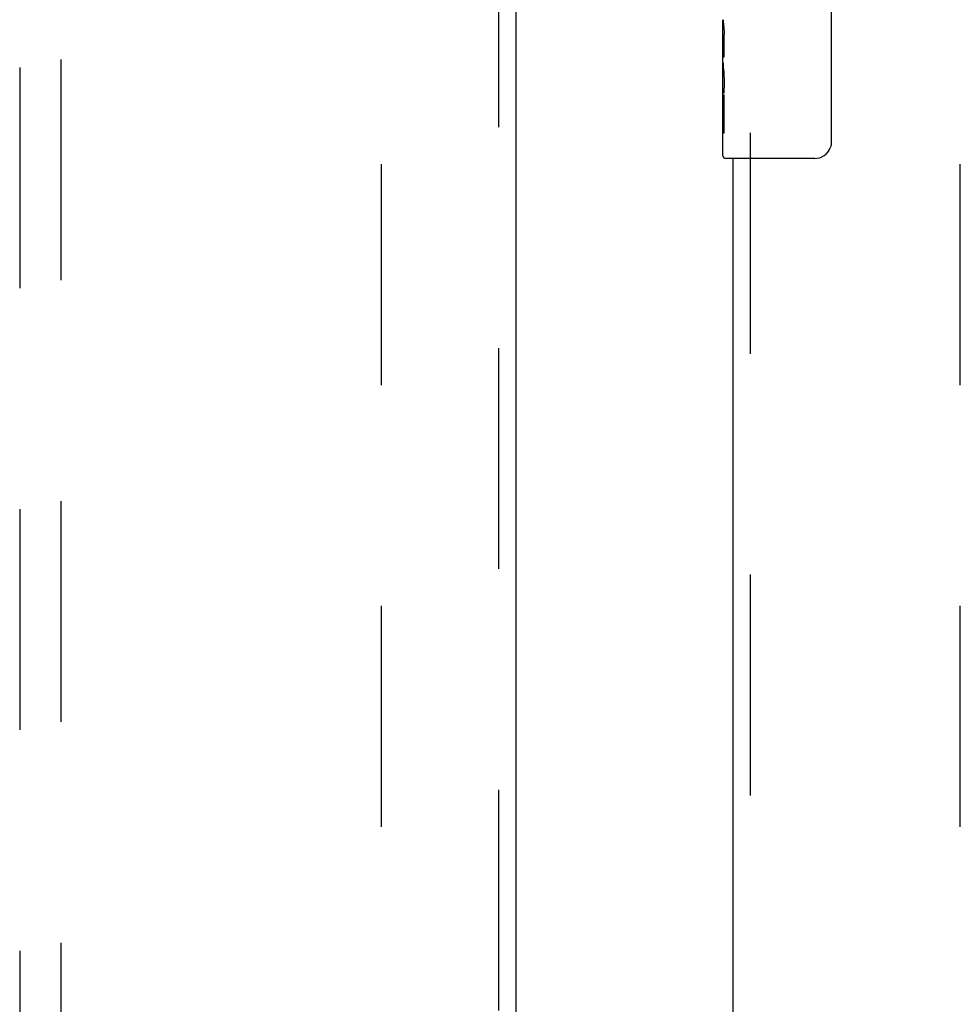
# Model space of a CAD drawing. Header units: inches. Extents: x 0 to 243, y 0 to 157.
# Tile 53 of 63: x 80.64 to 86.32, y 83.81 to 89.76. Entities that reach past the tile are written whole.
import ezdxf

# ---------------------------------------------------------------- set-up
doc = ezdxf.new("R2010")
doc.units = ezdxf.units.IN
doc.header["$LTSCALE"] = 13.357143
doc.header["$MEASUREMENT"] = 0
doc.linetypes.add('HIDDEN', pattern=[0.2, 0.1, -0.1])
for name, color, linetype in [('DEFAULT_2', 8, 'HIDDEN'), ('LEFTHAND_DOOR_ASSEMBLY', 7, 'CONTINUOUS'), ('RIGHTHAND_DOOR_ASSEMBLY', 7, 'CONTINUOUS')]:
    doc.layers.add(name, color=color, linetype=linetype)

msp = doc.modelspace()

# ---------------------------------------------------------------- linework, layer by layer
at = {"layer": 'DEFAULT_2', "color": 8, "linetype": 'HIDDEN'}
for p, q in [((82.8232, 50.1541), (82.8232, 111.1961)), ((86.3232, 50.1541), (86.3232, 111.1961))]:
    msp.add_line(p, q, dxfattribs=at)
at = {"layer": 'LEFTHAND_DOOR_ASSEMBLY', "color": 8, "linetype": 'HIDDEN'}
for p, q in [((83.5317, 111.8211), (83.5317, 49.5291)), ((80.6357, 110.8476), (80.6357, 82.8457)), ((80.8857, 82.8457), (80.8857, 110.8476))]:
    msp.add_line(p, q, dxfattribs=at)
at = {"layer": 'LEFTHAND_DOOR_ASSEMBLY', "color": 3, "linetype": 'Continuous'}
msp.add_line((83.6357, 111.8211), (83.6357, 49.5291), dxfattribs=at)
at = {"layer": 'RIGHTHAND_DOOR_ASSEMBLY', "color": 7, "linetype": 'Continuous'}
for p, q in [((85.5431, 89.8251), (85.5431, 89.0251)), ((84.8882, 89.5066), (84.8882, 89.7636)), ((84.8939, 89.708), (84.8882, 89.708)), ((84.8952, 89.5402), (84.8952, 89.6766)), ((84.8882, 89.5402), (84.8952, 89.5402)), ((84.8882, 88.9401), (84.8882, 89.5039)), ((84.8898, 89.4774), (84.8882, 89.4774)), ((84.8882, 89.3456), (84.8941, 89.3456)), ((84.8882, 89.3096), (84.8952, 89.3096)), ((84.8952, 89.0792), (84.8952, 89.3096)), ((84.8882, 89.2467), (84.8952, 89.2467)), ((84.8882, 89.0792), (84.8952, 89.0792)), ((85.4432, 88.9251), (84.9032, 88.9251))]:
    msp.add_line(p, q, dxfattribs=at)
at = {"layer": 'RIGHTHAND_DOOR_ASSEMBLY', "color": 8, "linetype": 'HIDDEN'}
msp.add_line((85.0522, 89.0801), (85.0522, 72.2701), dxfattribs=at)
at = {"layer": 'RIGHTHAND_DOOR_ASSEMBLY', "color": 3, "linetype": 'Continuous'}
msp.add_line((84.9482, 88.9251), (84.9482, 72.4251), dxfattribs=at)
at = {"layer": 'RIGHTHAND_DOOR_ASSEMBLY', "color": 7, "linetype": 'Continuous'}
for points in [[(84.8882, 89.7644), (84.8884, 89.7606), (84.8887, 89.756), (84.8893, 89.7506), (84.8909, 89.7374)], [(84.8909, 89.7374), (84.8918, 89.7298), (84.8927, 89.7217), (84.8935, 89.7131)], [(84.8935, 89.7131), (84.8942, 89.7043), (84.8947, 89.6951), (84.895, 89.6859), (84.8952, 89.6766)], [(84.8882, 89.5066), (84.8884, 89.4985), (84.8889, 89.4894), (84.8896, 89.4794)], [(84.8896, 89.4794), (84.8925, 89.4457), (84.8933, 89.4336), (84.8941, 89.4213), (84.8947, 89.4087), (84.895, 89.3959), (84.8952, 89.3831), (84.895, 89.3702), (84.8947, 89.3575), (84.8941, 89.3449), (84.8934, 89.3326), (84.8925, 89.3206)], [(85.5431, 89.0251), (85.5429, 89.0187), (85.5424, 89.0125), (85.5414, 89.0064), (85.5401, 89.0004), (85.5385, 88.9946), (85.5365, 88.9889)]]:
    msp.add_lwpolyline(points, dxfattribs=at)
for centre, radius, start, end in [((85.4432, 89.0251), 0.1, 270, 338.80009), ((84.9032, 88.9401), 0.015, 180, 270)]:
    msp.add_arc(centre, radius, start, end, dxfattribs=at)
msp.add_ellipse((85.1512, 89.341), major_axis=(0.263, 0), ratio=0.432808, start_param=3.141593, end_param=3.321581, dxfattribs=at)

doc.saveas('drawing.dxf')
